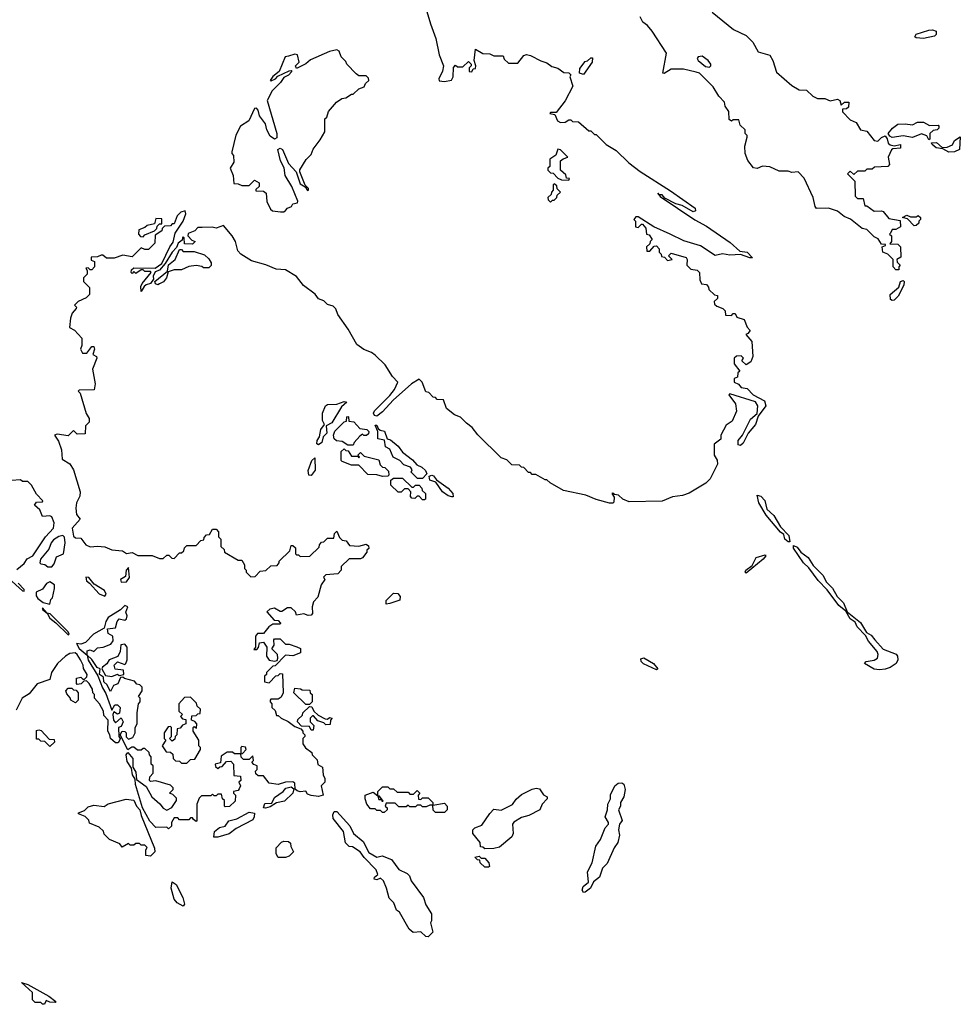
# Model space of a CAD drawing. Extents: x 2029826 to 2248070, y 228728 to 402406.
# Tile 26 of 256: x 2049400 to 2054547, y 297080 to 302468. Entities that reach past the tile are written whole.
import ezdxf

# ---------------------------------------------------------------- set-up
doc = ezdxf.new("R2010")
doc.units = 0

msp = doc.modelspace()

# ---------------------------------------------------------------- linework, layer by layer
at = {"layer": '0CON10XD'}
for points in [[(2051627.5, 302512.5), (2051648, 302445), (2051677.1, 302365), (2051695.9, 302275.9), (2051718.8, 302215), (2051713.3, 302186.7), (2051694, 302145), (2051695, 302134.2), (2051725, 302130.4), (2051762.5, 302137.5), (2051771.2, 302155), (2051773, 302207), (2051785, 302220), (2051795, 302210), (2051825, 302210), (2051855, 302240), (2051870, 302225), (2051870, 302215), (2051860, 302205), (2051860, 302185), (2051875, 302183.3), (2051881.7, 302198.3), (2051895, 302200), (2051896.7, 302215), (2051886.7, 302245), (2051895, 302307.5), (2051935, 302282.5), (2051971.7, 302281.7), (2051995, 302270), (2052045, 302270), (2052051.7, 302251.7), (2052075, 302230), (2052125, 302230), (2052158.1, 302271.9), (2052173.3, 302276.7), (2052195, 302272.5), (2052252.1, 302242.1), (2052285, 302232.5), (2052311.4, 302211.4), (2052345, 302203.3), (2052378.3, 302178.3), (2052405, 302176.7), (2052416.4, 302166.4), (2052410, 302155), (2052426.2, 302105), (2052385.7, 302024.3), (2052335, 301960), (2052305, 301960), (2052300, 301955), (2052328.3, 301948.3), (2052342.5, 301915), (2052360, 301905), (2052385, 301907.5), (2052405, 301920), (2052415, 301920), (2052425, 301910), (2052458.3, 301908.3), (2052515, 301860), (2052525, 301860), (2052545, 301840), (2052555, 301840), (2052610, 301785), (2052663, 301753), (2052733.3, 301685), (2052795, 301636.7), (2052962.1, 301532.1), (2053096.5, 301436.5), (2053097.5, 301422.5), (2053085, 301416.2), (2053025, 301451.2), (2052990.5, 301460.5), (2052930.7, 301490.7), (2052915, 301510), (2052900, 301510), (2052891.7, 301518.3), (2052905, 301500), (2053095, 301373.5), (2053158.8, 301338.8), (2053288.1, 301248.1), (2053340.8, 301200.8), (2053380.8, 301195), (2053410, 301165), (2053395, 301164.2), (2053345, 301182.5), (2053285, 301180), (2053245, 301186.2), (2053205, 301176.7), (2053125, 301230), (2053035, 301257.5), (2052960, 301295), (2052870, 301335), (2052785, 301390), (2052771.7, 301388.3), (2052760, 301375), (2052770, 301365), (2052770, 301335), (2052785, 301330), (2052801.7, 301348.3), (2052808.3, 301348.3), (2052827, 301327), (2052830, 301295), (2052845, 301290), (2052860, 301265), (2052850, 301255), (2052848.3, 301241.7), (2052830, 301225), (2052831.7, 301201.7), (2052848.3, 301201.7), (2052871.7, 301228.3), (2052885, 301230), (2052900, 301215), (2052900, 301195), (2052910, 301185), (2052911.7, 301171.7), (2052928.3, 301168.3), (2052945, 301150), (2052970, 301155), (2052950, 301175), (2052965, 301190), (2053046.4, 301166.4), (2053052.5, 301155), (2053050, 301125), (2053073, 301103), (2053107, 301097), (2053120, 301085), (2053122.5, 301045), (2053131.7, 301021.7), (2053158.3, 301018.3), (2053170, 301005), (2053171.7, 300991.7), (2053201.7, 300961.7), (2053218.3, 300958.3), (2053218.3, 300941.7), (2053200, 300925), (2053201.7, 300911.7), (2053215, 300900), (2053248.3, 300888.3), (2053260, 300875), (2053261.7, 300851.7), (2053295, 300850), (2053305, 300860), (2053315, 300860), (2053325, 300840), (2053365, 300827.5), (2053380, 300785), (2053397, 300767), (2053385, 300750), (2053372.5, 300745), (2053407, 300707), (2053412.5, 300625), (2053400, 300595), (2053375, 300580), (2053351.7, 300601.7), (2053360, 300615), (2053348.3, 300628.3), (2053323, 300627), (2053310, 300615), (2053310, 300585), (2053340, 300545), (2053330, 300535), (2053328.3, 300511.7), (2053310, 300505), (2053310, 300485), (2053333.3, 300473.3), (2053347.5, 300455), (2053380.7, 300450.7), (2053413.3, 300415), (2053475, 300382.1), (2053482.8, 300355), (2053441.7, 300298.3), (2053426.6, 300253.4), (2053386.9, 300205), (2053358.7, 300151.3), (2053345, 300138.8), (2053331.2, 300141.2), (2053331.4, 300165), (2053355.6, 300194.4), (2053398.9, 300281.1), (2053436.2, 300313.8), (2053439.6, 300355), (2053426.6, 300376.6), (2053285, 300420), (2053280, 300415), (2053317.5, 300365), (2053322.5, 300325), (2053299.3, 300270.7), (2053265, 300250), (2053237.5, 300195), (2053237.5, 300172.5), (2053200, 300145), (2053200, 300085), (2053217, 300057), (2053217.5, 300035), (2053177.5, 299955), (2053155, 299932.5), (2053063.6, 299876.4), (2053026.1, 299863.9), (2052973, 299857), (2052915, 299832.5), (2052735, 299830), (2052700, 299845), (2052677, 299867), (2052655, 299870), (2052645, 299877.5), (2052640, 299875), (2052652.5, 299855), (2052651.7, 299828.3), (2052645, 299822.5), (2052627, 299823), (2052555, 299842.5), (2052497, 299867), (2052375, 299892.5), (2052303, 299933), (2052285, 299950), (2052275, 299950), (2052225, 299980), (2052205, 299980), (2052195, 299990), (2052185, 299990), (2052158.3, 300018.3), (2052145, 300020), (2052135, 300030), (2052093, 300033), (2052065, 300060), (2052035, 300070), (2051907, 300197), (2051876.4, 300236.4), (2051845, 300260), (2051812.5, 300292.5), (2051780, 300305), (2051735, 300340), (2051718.3, 300388.3), (2051685, 300390), (2051675, 300400), (2051661.7, 300401.7), (2051638.3, 300428.3), (2051621.7, 300431.7), (2051602.5, 300485), (2051585, 300500), (2051543.3, 300475), (2051443.8, 300386.2), (2051385, 300322.9), (2051355, 300298.8), (2051341.2, 300301.2), (2051336, 300315), (2051341.9, 300328.1), (2051425, 300412), (2051451.2, 300445), (2051470, 300485), (2051440, 300515), (2051399.3, 300579.3), (2051345, 300632.5), (2051325, 300647.5), (2051283, 300663), (2051245, 300690), (2051197.5, 300775), (2051140, 300855), (2051130, 300885), (2051115, 300900), (2051085, 300910), (2051065, 300930), (2051035, 300940), (2051016.4, 300966.4), (2050953.6, 301013.6), (2050915, 301062.5), (2050855, 301100), (2050803, 301103), (2050747, 301127), (2050668.3, 301148.3), (2050610, 301185), (2050593, 301203), (2050580, 301255), (2050562.5, 301285), (2050515, 301342.5), (2050475, 301327.5), (2050453, 301333), (2050398.3, 301331.7)], [(2053188.6, 302508.6), (2053305.8, 302415), (2053375, 302381.4), (2053411.4, 302345), (2053441.2, 302291.2), (2053505, 302273.3), (2053521.2, 302245), (2053541.7, 302181.7), (2053625, 302107.5), (2053665, 302083.8), (2053705, 302082.5), (2053739.5, 302049.5), (2053765, 302036.2), (2053805, 302036.2), (2053835, 302023.8), (2053875, 302033.3), (2053887.5, 302025), (2053895, 302000), (2053913, 302017), (2053936.2, 302016.2), (2053935, 301990), (2053925, 301980), (2053901.7, 301978.3), (2053903, 301963), (2053945, 301920), (2053977.5, 301905), (2054000, 301865), (2054035, 301857.5), (2054076.1, 301806.1), (2054095, 301803.8), (2054115, 301823.3), (2054135, 301832.5), (2054146.7, 301816.7), (2054151.7, 301791.7), (2054163, 301783), (2054185, 301777.5), (2054220, 301785), (2054220, 301765), (2054178.3, 301761.7), (2054170, 301755), (2054152.5, 301715), (2054160, 301675), (2054150, 301665), (2054078.3, 301661.7), (2054065, 301650), (2054035, 301650), (2054025, 301640), (2053985, 301640), (2053965, 301620), (2053945, 301640), (2053930, 301625), (2053970, 301585), (2053971.7, 301501.7), (2053985, 301490), (2054015, 301490), (2054025, 301450), (2054035, 301450), (2054075, 301420), (2054115, 301422.5), (2054125, 301417.5), (2054155, 301380), (2054218.3, 301368.3), (2054220, 301335), (2054195, 301320), (2054175, 301320), (2054165, 301300), (2054160, 301295), (2054170, 301285), (2054170, 301255), (2054161.7, 301241.7), (2054205, 301240), (2054220, 301225), (2054221.7, 301168.3), (2054200, 301155), (2054201.7, 301141.7), (2054217.5, 301125), (2054210, 301115), (2054210, 301100), (2054195, 301100), (2054180, 301115), (2054180, 301155), (2054150, 301185), (2054122.5, 301195), (2054120, 301225), (2054138.3, 301231.7), (2054138.3, 301238.3), (2054115, 301240), (2054098.3, 301268.3), (2054075, 301280), (2054035, 301320), (2054010, 301325), (2053946.1, 301376.1), (2053911.7, 301391.7), (2053875, 301420), (2053825, 301437.5), (2053760, 301435), (2053752.5, 301445), (2053742.5, 301495), (2053691.7, 301601.7), (2053660, 301635), (2053625, 301632.5), (2053605, 301640), (2053555, 301640), (2053505, 301662.5), (2053465, 301666.7), (2053435, 301653.3), (2053415, 301657.5), (2053385, 301697.5), (2053370, 301735), (2053367.5, 301775), (2053380, 301825), (2053380, 301835), (2053370, 301845), (2053370, 301865), (2053341.7, 301891.7), (2053335, 301920), (2053305, 301920), (2053295, 301912.5), (2053281.7, 301921.7), (2053280, 301965), (2053260, 301995), (2053257, 302017), (2053225, 302050), (2053195, 302100), (2053120, 302175), (2053101.7, 302181.7), (2053033, 302197), (2052965, 302197.5), (2052926.7, 302173.3), (2052920, 302175), (2052939.2, 302285), (2052860, 302405), (2052835, 302436.7), (2052810, 302455), (2052795, 302483.3)], [(2054345, 302364.2), (2054305, 302368.8), (2054298.8, 302375), (2054305, 302388), (2054375, 302411.1), (2054395, 302413.1), (2054414, 302405), (2054415, 302387.5), (2054405, 302378), (2054345, 302364.2)], [(2050845, 301416.2), (2050855, 301423.8), (2050865, 301436.7), (2050887.5, 301445), (2050895, 301460), (2050920, 301465), (2050922.5, 301475), (2050888.6, 301555), (2050853.1, 301615), (2050847.8, 301657.8), (2050826.9, 301695), (2050813.2, 301756.8), (2050825, 301765.5), (2050838, 301758), (2050871.1, 301681.1), (2050912, 301635), (2050935, 301570), (2050962.5, 301552.5), (2050975, 301532.5), (2050980, 301535), (2050980, 301545), (2050962.5, 301562.5), (2050955, 301580), (2050932.5, 301635), (2050933, 301647), (2050967, 301703), (2050995, 301730), (2051005, 301760), (2051045, 301810), (2051070, 301855), (2051070, 301925), (2051080, 301935), (2051090, 301965), (2051133.6, 302016.4), (2051163, 302037), (2051185, 302040), (2051215, 302060), (2051225, 302060), (2051255, 302090), (2051285, 302100), (2051291.7, 302118.3), (2051310, 302135), (2051308.3, 302148.3), (2051295, 302160), (2051255, 302160), (2051241.7, 302171.7), (2051190, 302225), (2051185, 302240), (2051160, 302265), (2051147.5, 302295), (2051135, 302302.5), (2051095, 302293.8), (2050991.2, 302248.8), (2050965, 302226.7), (2050915, 302200), (2050910, 302215), (2050930, 302235), (2050920, 302275), (2050905, 302280), (2050871.7, 302268.3), (2050852.5, 302265), (2050820, 302185), (2050785, 302157.5), (2050770, 302135), (2050776.7, 302133.3), (2050800, 302145), (2050811.7, 302158.3), (2050875, 302187.5), (2050885, 302190), (2050890, 302185), (2050870, 302165), (2050845, 302152.5), (2050826.4, 302123.6), (2050780.7, 302079.3), (2050754.2, 302025.8), (2050806.8, 301845), (2050807.9, 301822.1), (2050795, 301813.5), (2050770.9, 301830.9), (2050751.5, 301865), (2050745, 301898.6), (2050712, 301942), (2050705, 301972.5), (2050695, 301983.3), (2050685, 301982.5), (2050653.3, 301915), (2050607.5, 301885), (2050583, 301837), (2050560, 301745), (2050560, 301735), (2050570, 301725), (2050571.7, 301688.3), (2050552.5, 301655), (2050567.5, 301615), (2050571.7, 301571.7), (2050595, 301570), (2050615, 301560), (2050655, 301560), (2050685, 301590), (2050710, 301575), (2050710, 301555), (2050691.7, 301538.3), (2050691.7, 301531.7), (2050735, 301530), (2050748.3, 301518.3), (2050753, 301473), (2050771.7, 301431.7), (2050782.5, 301422.5), (2050826.4, 301416.4), (2050845, 301416.2)], [(2053175, 302207.5), (2053182.5, 302215), (2053181.2, 302225), (2053166.7, 302245), (2053135, 302268.8), (2053113.3, 302265), (2053107.5, 302255), (2053112.5, 302245), (2053152.5, 302212.5), (2053175, 302207.5)], [(2052485, 302167.5), (2052463.3, 302175), (2052465, 302200), (2052495, 302240), (2052507, 302243), (2052525, 302260), (2052535, 302260), (2052532.5, 302235), (2052485, 302167.5)], [(2054375, 301810), (2054363, 301833), (2054335, 301843.3), (2054285, 301822.5), (2054235, 301833.3), (2054175, 301823.3), (2054160.7, 301830.7), (2054152.5, 301845), (2054176.7, 301875), (2054205, 301896.2), (2054245, 301898.8), (2054285, 301892.5), (2054313.6, 301906.4), (2054345, 301907.5), (2054378.3, 301888.3), (2054425, 301890), (2054430, 301885), (2054430, 301875), (2054420, 301865), (2054398.3, 301861.7), (2054380, 301845), (2054380, 301815), (2054375, 301810)], [(2054485, 301742.5), (2054451.7, 301761.7), (2054415, 301766.7), (2054393.3, 301785), (2054390, 301795), (2054415.9, 301795.9), (2054448.3, 301768.3), (2054475, 301771.2), (2054505, 301783.3), (2054515, 301807.5), (2054547, 301827), (2054541.7, 301758.3), (2054515, 301744.2), (2054485, 301742.5)], [(2052405, 301590), (2052408.3, 301598.3), (2052391.7, 301601.7), (2052388.3, 301618.3), (2052360, 301645), (2052360, 301695), (2052373, 301707), (2052400, 301715), (2052360, 301755), (2052345, 301760), (2052333, 301727), (2052300, 301705), (2052300, 301665), (2052290, 301655), (2052290, 301645), (2052305, 301630), (2052318.3, 301628.3), (2052345, 301600), (2052365, 301592.5), (2052405, 301590)], [(2052305, 301470), (2052315, 301480), (2052325, 301480), (2052340, 301495), (2052341.7, 301508.3), (2052360, 301525), (2052341.7, 301541.7), (2052338.3, 301558.3), (2052325, 301570), (2052320, 301565), (2052320, 301535), (2052310, 301525), (2052308.3, 301511.7), (2052290, 301495), (2052291.7, 301481.7), (2052305, 301470)], [(2050398.3, 301331.7), (2050375, 301330), (2050358.3, 301311.7), (2050321.7, 301298.3), (2050320, 301285), (2050341.7, 301261.7), (2050360, 301255), (2050345, 301240), (2050301.7, 301241.7), (2050300, 301275), (2050295, 301280), (2050290, 301275), (2050288.3, 301261.7), (2050267.5, 301245), (2050258.3, 301221.7), (2050234, 301196), (2050196.4, 301133.6), (2050165, 301097.5), (2050141.7, 301088.3), (2050130, 301065), (2050131.7, 301048.3), (2050116.4, 301023.6), (2050092.5, 301017.5), (2050081.7, 301008.3), (2050065, 300980), (2050062.5, 301007.5), (2050070, 301025), (2050120, 301085), (2050115, 301090), (2050085, 301090), (2050075, 301100), (2050065, 301100), (2050035, 301080), (2050025, 301090), (2050015, 301080), (2050010, 301085), (2050011.7, 301098.3), (2050025, 301110), (2050141.7, 301108.3), (2050177, 301133), (2050221.2, 301225), (2050240, 301250), (2050250.5, 301299.5), (2050294, 301365), (2050308.8, 301405), (2050305, 301422.5), (2050282.5, 301415), (2050262.5, 301395), (2050245, 301350), (2050235, 301350), (2050225, 301340), (2050191.7, 301338.3), (2050180, 301325), (2050178.3, 301311.7), (2050141.7, 301288.3), (2050140, 301245), (2050105, 301210), (2050085, 301210), (2050065, 301220), (2050015, 301170), (2049965, 301180), (2049916.4, 301163.6), (2049875, 301162.5), (2049855, 301180), (2049845, 301180), (2049825, 301170), (2049791.7, 301168.3), (2049791.7, 301151.7), (2049810, 301145), (2049810, 301115), (2049795, 301100), (2049785, 301100), (2049775, 301110), (2049761.7, 301108.3), (2049770, 301095), (2049770, 301075), (2049750, 301055), (2049750, 301035), (2049781.7, 301001.7), (2049782.5, 300965), (2049763.6, 300946.4), (2049720, 300925), (2049700, 300905), (2049710, 300895), (2049708.3, 300888.3), (2049687.5, 300862.5), (2049677.5, 300835), (2049673, 300783), (2049699.3, 300769.3), (2049740, 300725), (2049740, 300685), (2049732.5, 300665), (2049743.6, 300643.6), (2049767, 300643), (2049795, 300680), (2049805, 300680), (2049810, 300665), (2049800, 300635), (2049820, 300625), (2049822.5, 300615), (2049797.5, 300555), (2049812.5, 300475), (2049808.3, 300441.7), (2049725, 300440), (2049720, 300435), (2049730, 300425), (2049763, 300313), (2049780, 300285), (2049780, 300265), (2049760, 300245), (2049758.3, 300201.7), (2049715, 300200), (2049695, 300220), (2049665, 300190), (2049605, 300200), (2049590, 300195), (2049611.7, 300161.7), (2049628, 300115), (2049633, 300063), (2049675, 300036.7), (2049693.8, 300005), (2049730, 299885), (2049729.3, 299860.7), (2049711.2, 299825), (2049707.5, 299795), (2049710.8, 299760.8), (2049730, 299735), (2049687.5, 299685), (2049695, 299642.5), (2049705, 299633.3), (2049735, 299630), (2049762.5, 299595), (2049785, 299583.3), (2049825, 299587.5), (2049865, 299582.5), (2049905, 299566.7), (2049961.7, 299561.7), (2049985, 299547.5), (2050015, 299552.5), (2050046.4, 299536.4), (2050125, 299536.7), (2050165, 299520), (2050185, 299520), (2050205, 299537.5), (2050217, 299537), (2050231.7, 299521.7), (2050245, 299520), (2050275, 299550), (2050285, 299550), (2050298.3, 299561.7), (2050301.7, 299578.3), (2050315, 299590), (2050365, 299590), (2050391.7, 299618.3), (2050408.3, 299621.7), (2050410, 299635), (2050421.7, 299648.3), (2050438.3, 299651.7), (2050455, 299680), (2050475, 299680), (2050487.5, 299665), (2050488.3, 299638.3), (2050500, 299625), (2050500, 299585), (2050518.3, 299568.3), (2050520, 299555), (2050595, 299510), (2050615, 299510), (2050630, 299485), (2050630, 299465), (2050640, 299455), (2050640, 299445), (2050665, 299420), (2050688.3, 299421.7), (2050715, 299450), (2050747, 299453), (2050775, 299480), (2050808.3, 299481.7), (2050820, 299495), (2050820, 299505), (2050878.3, 299561.7), (2050885, 299590), (2050895, 299590), (2050908.3, 299578.3), (2050910, 299545), (2050915, 299540), (2050925, 299540), (2050935, 299530), (2050988.3, 299531.7), (2051038.3, 299581.7), (2051040, 299595), (2051051.7, 299608.3), (2051065, 299610), (2051085, 299630), (2051118.3, 299631.7), (2051123, 299657), (2051135, 299670), (2051150, 299635), (2051165, 299620), (2051186.4, 299616.4), (2051205, 299590), (2051255, 299587.5), (2051295, 299597.5), (2051308.3, 299588.3), (2051310, 299575), (2051300, 299565), (2051300, 299555), (2051275, 299522.5), (2051265, 299517.5), (2051203, 299517), (2051160, 299475), (2051160, 299455), (2051140, 299435), (2051075, 299430), (2051061.7, 299418.3), (2051070, 299405), (2051050, 299375), (2051031.7, 299308.3), (2051008.3, 299281.7), (2051000, 299255), (2051001.7, 299218.3), (2050995, 299210), (2050978.3, 299208.3), (2050955, 299217.5), (2050915, 299210), (2050908.3, 299228.3), (2050885, 299250), (2050865, 299250), (2050835, 299230), (2050825, 299230), (2050795, 299247.5), (2050768.3, 299241.7), (2050751.7, 299228.3), (2050791.7, 299181.7), (2050815, 299180), (2050827.5, 299165), (2050825, 299160), (2050785, 299160), (2050763.6, 299146.4), (2050735, 299110), (2050701.7, 299108.3), (2050690, 299095), (2050690, 299035), (2050681.7, 299021.7), (2050698.3, 299021.7), (2050707, 299033), (2050711.7, 299058.3), (2050735, 299062.5), (2050752.5, 299035), (2050750, 298985), (2050765, 298962.5), (2050795, 298957.5), (2050808.3, 298961.7), (2050812.5, 298975), (2050810, 298995), (2050780, 299025), (2050792.5, 299045), (2050790, 299075), (2050795, 299080), (2050825, 299080), (2050855, 299050), (2050875, 299050), (2050917, 299037), (2050936.7, 299026.7), (2050936.4, 299003.6), (2050895, 298987.5), (2050855, 298990), (2050798.3, 298931.7), (2050785, 298930), (2050750, 298895), (2050750, 298885), (2050740, 298875), (2050740, 298845), (2050765, 298840), (2050801.7, 298878.3), (2050815, 298880), (2050825, 298890), (2050838.3, 298888.3), (2050842.5, 298785), (2050830, 298760), (2050815, 298750), (2050775, 298750), (2050770, 298745), (2050770, 298735), (2050780, 298725), (2050780, 298705), (2050798.3, 298688.3), (2050805, 298660), (2050815, 298660), (2050830, 298645), (2050868.3, 298628.3), (2050905, 298600), (2050938.3, 298588.3), (2050950, 298575), (2050950, 298565), (2050960, 298555), (2050960, 298545), (2050950, 298535), (2050950, 298505), (2050963.6, 298483.6), (2050998.3, 298458.3), (2051000, 298445), (2051028.3, 298418.3), (2051031.7, 298391.7), (2051057, 298377), (2051060, 298335), (2051070, 298315), (2051070, 298295), (2051050, 298275), (2051060, 298225), (2051035, 298217.5), (2050995, 298222.5), (2050975, 298230), (2050966.4, 298246.4), (2050935, 298243.3), (2050918.3, 298248.3), (2050907, 298257), (2050905, 298290), (2050895, 298296.7), (2050853.6, 298296.4), (2050815, 298282.5), (2050765, 298290), (2050735, 298330), (2050705, 298330), (2050691.7, 298341.7), (2050690, 298355), (2050700, 298365), (2050700, 298385), (2050681.7, 298391.7), (2050670, 298405), (2050680, 298415), (2050675, 298440), (2050655, 298420), (2050625, 298420), (2050611.7, 298431.7), (2050610, 298450), (2050618.3, 298451.7), (2050640, 298475), (2050635, 298487.5), (2050615, 298490), (2050610, 298485), (2050610, 298450), (2050575, 298450), (2050565, 298460), (2050535, 298460), (2050501.7, 298438.3), (2050498.3, 298401.7), (2050470, 298395), (2050471.7, 298381.7), (2050485, 298370), (2050495, 298380), (2050508.3, 298381.7), (2050531.7, 298408.3), (2050555, 298410), (2050570, 298395), (2050571.7, 298331.7), (2050608.3, 298328.3), (2050610, 298305), (2050600, 298295), (2050607.5, 298275), (2050601.7, 298258.3), (2050595, 298250), (2050570, 298245), (2050570, 298235), (2050580, 298225), (2050578.3, 298191.7), (2050548.3, 298161.7), (2050525, 298160), (2050520, 298165), (2050520, 298195), (2050510, 298205), (2050505, 298230), (2050485, 298230), (2050475, 298220), (2050465, 298220), (2050455, 298230), (2050445, 298220), (2050395, 298220), (2050381.7, 298208.3), (2050370, 298175), (2050370, 298085), (2050365, 298080), (2050351.7, 298091.7), (2050345, 298100), (2050335, 298100), (2050325, 298090), (2050275, 298090), (2050265, 298100), (2050245, 298100), (2050230, 298075), (2050230, 298055), (2050215, 298040), (2050205, 298050), (2050145, 298047.5), (2050111.7, 298081.7), (2050072.5, 298155), (2050033.6, 298283.6), (2050031.7, 298311.7), (2050017.5, 298335), (2050011.7, 298371.7), (2049988.3, 298408.3), (2049982.5, 298445), (2049991.7, 298458.3), (2050020, 298425), (2050018.3, 298378.3), (2050035, 298350), (2050040, 298310), (2050091.7, 298271.7), (2050123.3, 298215), (2050167.7, 298177.7), (2050185, 298152.5), (2050205, 298142.5), (2050233, 298157), (2050257.5, 298195), (2050257.5, 298207.5), (2050238.3, 298228.3), (2050220, 298235), (2050240, 298255), (2050240, 298265), (2050225, 298280), (2050145, 298302.5), (2050115, 298300), (2050110, 298305), (2050112.5, 298325), (2050130, 298345), (2050130, 298385), (2050120, 298395), (2050120, 298435), (2050110, 298445), (2050108.3, 298458.3), (2050085, 298480), (2050075, 298480), (2050065, 298470), (2050045, 298470), (2050025, 298487.5), (2050013, 298487), (2049991.7, 298471.7), (2049950, 298555), (2049960, 298575), (2049975, 298572.5), (2049982.5, 298565), (2049983.3, 298543.3), (2049995, 298530), (2050019.3, 298540.7), (2050032.5, 298565), (2050032.5, 298595), (2050042.5, 298615), (2050042.5, 298675), (2050050, 298725), (2050060, 298735), (2050060, 298755), (2050050, 298765), (2050070, 298795), (2050070, 298815), (2050058.3, 298828.3), (2050041.7, 298831.7), (2050028.3, 298848.3), (2049973, 298863), (2049965, 298870), (2049952.5, 298867.5), (2049936.4, 298833.6), (2049912.5, 298825), (2049897.5, 298792.5), (2049883.3, 298815)], [(2050075, 301280), (2050085, 301290), (2050138.3, 301311.7), (2050150, 301325), (2050151.7, 301338.3), (2050165, 301350), (2050178.3, 301351.7), (2050178.3, 301378.3), (2050145, 301380), (2050138.3, 301351.7), (2050098.3, 301341.7), (2050085, 301330), (2050051.7, 301318.3), (2050050, 301295), (2050061.7, 301281.7), (2050075, 301280)], [(2054295, 301340), (2054258.3, 301378.3), (2054230, 301385), (2054255, 301397.5), (2054275, 301390), (2054305, 301390), (2054317, 301397), (2054330, 301385), (2054330, 301375), (2054320, 301365), (2054320, 301355), (2054305, 301342.5), (2054295, 301340)], [(2050155, 301017.5), (2050143.3, 301023.3), (2050140, 301035), (2050208.3, 301091.7), (2050213.6, 301126.4), (2050250, 301155), (2050275, 301210), (2050285, 301210), (2050295, 301200), (2050355, 301200), (2050411.7, 301181.7), (2050435, 301160), (2050447, 301137), (2050447, 301123), (2050435, 301110), (2050405, 301110), (2050397, 301117), (2050365, 301122.5), (2050325, 301117.5), (2050285, 301100), (2050245, 301100), (2050211.7, 301088.3), (2050202.5, 301055), (2050186.4, 301033.6), (2050165, 301022.5), (2050155, 301017.5)], [(2054175, 300931.2), (2054165, 300937.5), (2054163.3, 300965), (2054210, 301005), (2054220, 301035), (2054235, 301040), (2054240, 301035), (2054237.5, 301015), (2054206.7, 300955), (2054185, 300933.3), (2054175, 300931.2)], [(2051035, 300141.2), (2051026.7, 300146.7), (2051028, 300165), (2051041.2, 300185), (2051048, 300225), (2051067.5, 300252.5), (2051056.7, 300275), (2051057.5, 300315), (2051072.5, 300355), (2051085, 300362.5), (2051135, 300363.8), (2051175, 300378.8), (2051190, 300375), (2051160.9, 300349.1), (2051107.3, 300262.7), (2051077.5, 300245), (2051081.4, 300205), (2051060, 300185), (2051054, 300155), (2051035, 300141.2)], [(2051225, 300140), (2051195, 300140), (2051165, 300160), (2051133.6, 300163.6), (2051120, 300175), (2051118, 300195), (2051125, 300216.7), (2051175, 300267.5), (2051188.3, 300271.7), (2051190, 300295), (2051195, 300297.5), (2051200, 300295), (2051201.7, 300271.7), (2051228.3, 300268.3), (2051261.7, 300231.7), (2051300, 300225), (2051310, 300215), (2051308.3, 300201.7), (2051297, 300193), (2051283, 300193), (2051275, 300200), (2051260.7, 300189.3), (2051230, 300155), (2051225, 300140)], [(2051577.5, 299957.5), (2051541.7, 299991.7), (2051546.7, 300005), (2051539.3, 300019.3), (2051502.5, 300032.5), (2051480, 300055), (2051443.6, 300073.6), (2051425, 300117.5), (2051401.2, 300131.2), (2051397, 300167), (2051360, 300175), (2051360, 300215), (2051345, 300250), (2051355, 300250), (2051361.7, 300231.7), (2051372.5, 300222.5), (2051396.4, 300216.4), (2051410, 300175), (2051428.8, 300168.8), (2051471.2, 300135), (2051495, 300101.2), (2051549.1, 300059.1), (2051572.7, 300032.7), (2051600, 300020), (2051620.9, 300000.9), (2051627.7, 299982.3), (2051605, 299958), (2051577.5, 299957.5)], [(2051385, 299967.5), (2051355, 299977.5), (2051305, 299980), (2051255, 300030), (2051215, 300030), (2051165, 300050), (2051160, 300055), (2051160, 300105), (2051175, 300120), (2051185, 300110), (2051198.3, 300108.3), (2051215, 300080), (2051250, 300080), (2051255, 300070), (2051260, 300075), (2051250, 300085), (2051265, 300100), (2051285, 300080), (2051365, 300060), (2051371.7, 300031.7), (2051385, 300020), (2051398.3, 300018.3), (2051418.3, 299998.3), (2051420, 299975), (2051415, 299970), (2051385, 299967.5)], [(2050995, 299974.2), (2050982.5, 299975), (2050979.1, 300000.9), (2050998.8, 300055), (2051015, 300070), (2051016.9, 300003.1), (2050995, 299974.2)], [(2049385, 299460), (2049425, 299492), (2049441.7, 299518.3), (2049472.5, 299535), (2049541.4, 299638.6), (2049585.7, 299685), (2049588.8, 299715), (2049575, 299747.5), (2049565, 299752.5), (2049525, 299750), (2049510, 299785), (2049481.7, 299811.7), (2049491.7, 299828.3), (2049525, 299830), (2049527.5, 299835), (2049491.7, 299871.7), (2049465, 299920), (2049445, 299940), (2049415, 299940), (2049405, 299950), (2049355, 299946.7)], [(2051615, 299840), (2051605, 299840), (2051585, 299860), (2051575, 299860), (2051561.7, 299848.3), (2051545, 299850), (2051538.3, 299858.3), (2051540, 299885), (2051525, 299900), (2051505, 299900), (2051488.3, 299881.7), (2051471.7, 299881.7), (2051431.7, 299921.7), (2051431.7, 299948.3), (2051445, 299960), (2051495, 299960), (2051545, 299910), (2051555, 299910), (2051565, 299920), (2051585, 299920), (2051600, 299905), (2051601.7, 299891.7), (2051620, 299875), (2051620, 299845), (2051615, 299840)], [(2051765, 299856.2), (2051745, 299861.9), (2051714, 299884), (2051677, 299937), (2051645, 299948.8), (2051640.8, 299969.2), (2051655, 299976.2), (2051665, 299971.2), (2051680.7, 299950.7), (2051744.4, 299904.4), (2051770, 299875), (2051772.5, 299857.5), (2051765, 299856.2)], [(2053615, 299610), (2053605, 299610), (2053586, 299625), (2053580.8, 299650.8), (2053563.8, 299663.8), (2053485, 299757.5), (2053444.7, 299825), (2053435, 299866.7), (2053455, 299860.6), (2053476.6, 299836.6), (2053489.1, 299789.1), (2053527.1, 299755), (2053562.7, 299692.7), (2053608.6, 299645), (2053615, 299610)], [(2049553.6, 299473.6), (2049575, 299473.8), (2049589.5, 299490.5), (2049600.7, 299529.3), (2049640, 299545), (2049649.5, 299605), (2049645.4, 299635.4), (2049635.4, 299645.4), (2049615, 299640.5), (2049585, 299622.2), (2049571.5, 299605), (2049559.8, 299570.2), (2049513.3, 299515), (2049510, 299495), (2049515, 299490), (2049537, 299487), (2049553.6, 299473.6)], [(2054105, 298910), (2054075, 298914.4), (2054023.3, 298945), (2054031.2, 298955), (2054075, 298962.8), (2054093.5, 298975), (2054098.2, 298995), (2054091.5, 299011.5), (2054045, 299066.9), (2054028.5, 299098.5), (2053982.5, 299145), (2053971.7, 299171.7), (2053945, 299189.2), (2053920.7, 299230.7), (2053881.7, 299261.7), (2053817.8, 299347.8), (2053769.5, 299399.5), (2053717.8, 299467.8), (2053688.2, 299495), (2053634, 299576), (2053635, 299590), (2053655, 299582.2), (2053674.3, 299554.3), (2053715.4, 299525.4), (2053742, 299482), (2053796.6, 299426.6), (2053812.2, 299392.2), (2053846.8, 299356.8), (2053872.5, 299312.5), (2053907.7, 299277.7), (2053928.3, 299228.3), (2054000, 299170), (2054034, 299114), (2054059.6, 299099.6), (2054080, 299075), (2054124.1, 299024.1), (2054195.6, 298995.6), (2054204, 298985), (2054206, 298965), (2054196.2, 298945), (2054163.3, 298923.3), (2054135, 298914.3), (2054105, 298910)], [(2053375, 299440), (2053370, 299445), (2053372.5, 299455), (2053408.3, 299481.7), (2053430, 299525), (2053480, 299540), (2053482.5, 299535), (2053467.5, 299515), (2053375, 299440)], [(2049955, 299390), (2049985, 299392.5), (2050000, 299415), (2049995, 299470), (2049982.5, 299455), (2049978.3, 299421.7), (2049952.5, 299405), (2049955, 299390)], [(2049865, 299313.3), (2049873.3, 299325), (2049863.8, 299345), (2049808.3, 299378.3), (2049778.8, 299415), (2049762.3, 299417.7), (2049765, 299396.7), (2049782.5, 299385), (2049835, 299326.7), (2049865, 299313.3)], [(2049340, 299410), (2049415, 299342.5), (2049425, 299340), (2049425, 299350), (2049392.5, 299385)], [(2049565, 299270), (2049570, 299295), (2049580, 299305), (2049590, 299355), (2049590, 299375), (2049565, 299392.5), (2049547, 299383), (2049525, 299352.5), (2049490, 299335), (2049490, 299315), (2049500, 299300), (2049528.3, 299278.3), (2049565, 299270)], [(2051405, 299270), (2051405, 299290), (2051445, 299330), (2051468.3, 299328.3), (2051481.7, 299311.7), (2051479.3, 299290.7), (2051425, 299272.5), (2051405, 299270)], [(2049883.3, 298815), (2049878.3, 298828.3), (2049860, 298845), (2049859.3, 298869.3), (2049837.5, 298885), (2049840, 298915), (2049823.8, 298923.8), (2049795, 298967.5), (2049770, 298990), (2049770, 299015), (2049785, 299020), (2049805, 299010), (2049825, 299030), (2049856.4, 299033.6), (2049899.3, 299050.7), (2049911.7, 299068.3), (2049910, 299095), (2049885, 299110), (2049880, 299135), (2049925, 299140), (2049932.5, 299175), (2049945, 299190), (2049975, 299182.5), (2049985, 299190), (2049987.5, 299205), (2049980, 299225), (2049992.5, 299255), (2049975, 299262.5), (2049950.7, 299239.3), (2049883.9, 299196.1), (2049870.8, 299175), (2049861.7, 299138.3), (2049803.3, 299105), (2049760, 299060), (2049735, 299051.2), (2049710, 299055), (2049725, 299027.5), (2049770, 298990), (2049774.1, 298964.1), (2049827, 298877), (2049852.3, 298812.3), (2049871.7, 298781.7), (2049905, 298690), (2049921.2, 298718.8), (2049935, 298718), (2049950, 298705), (2049946.2, 298673.8), (2049935, 298667.5), (2049915, 298680), (2049910, 298665), (2049913.3, 298635), (2049925, 298620), (2049955, 298647.5), (2049966.1, 298626.1), (2049955, 298600), (2049940, 298595), (2049943.3, 298545), (2049950, 298535), (2049947, 298523), (2049938.3, 298511.7), (2049925, 298510), (2049897.5, 298535), (2049892.5, 298555), (2049882.5, 298575), (2049883.3, 298635), (2049861.2, 298661.2), (2049858.8, 298685), (2049837.5, 298725), (2049810, 298755), (2049810, 298775), (2049800, 298785), (2049797.5, 298805), (2049780, 298835), (2049765, 298850), (2049751.7, 298848.3), (2049737, 298833), (2049715, 298830), (2049710, 298835), (2049710, 298865), (2049735, 298870), (2049745, 298860), (2049755, 298860), (2049768.3, 298871.7), (2049770, 298885), (2049748.3, 298918.3), (2049747.5, 298935), (2049733.3, 298965), (2049713.9, 298993.9), (2049703, 299003), (2049675, 298998.8), (2049650, 298985), (2049606.2, 298945), (2049574.1, 298895.9), (2049565, 298857.5), (2049495, 298833.8), (2049451.2, 298778.8), (2049414.4, 298755.6), (2049380.7, 298689.3)], [(2049665, 299102.5), (2049670, 299105), (2049665, 299117.5), (2049566.7, 299216.7), (2049550, 299220), (2049525, 299250), (2049525, 299240), (2049550, 299220), (2049565, 299192.5), (2049598.3, 299168.3), (2049665, 299102.5)], [(2049905, 298873.3), (2049935, 298887.5), (2049945, 298880), (2049970, 298885), (2049968.3, 298908.3), (2049923.3, 298913.3), (2049916.7, 298935), (2049935, 298953.3), (2049975, 298940), (2049980, 298945), (2049987.5, 298965), (2049987.5, 299035), (2049975, 299050), (2049953, 299047), (2049949.3, 299010.7), (2049936.4, 298983.6), (2049890, 298965), (2049876.4, 298943.6), (2049852.5, 298925), (2049850, 298915), (2049870, 298880), (2049905, 298873.3)], [(2052885, 298910), (2052813.1, 298943.1), (2052800, 298955), (2052799.2, 298970.8), (2052815, 298975.4), (2052868.8, 298945), (2052892.5, 298915), (2052885, 298910)], [(2049705, 298730), (2049680, 298745), (2049677, 298757), (2049658.3, 298778.3), (2049652.5, 298795), (2049665, 298810), (2049685, 298810), (2049695, 298800), (2049708.3, 298798.3), (2049720, 298785), (2049720, 298745), (2049705, 298730)], [(2050985, 298720), (2050965, 298720), (2050900, 298785), (2050905, 298810), (2050937, 298807), (2050945, 298800), (2050988.3, 298798.3), (2050990, 298785), (2051000, 298775), (2051000, 298735), (2050985, 298720)], [(2050315, 298400), (2050335, 298420), (2050358.3, 298421.7), (2050390, 298475), (2050390, 298485), (2050380, 298495), (2050380, 298525), (2050350, 298575), (2050350, 298595), (2050355, 298600), (2050368.3, 298591.7), (2050370, 298615), (2050358.3, 298628.3), (2050340, 298635), (2050341.7, 298658.3), (2050365, 298660), (2050375, 298670), (2050388.3, 298671.7), (2050390, 298695), (2050371.7, 298711.7), (2050368.3, 298728.3), (2050335, 298760), (2050301.7, 298758.3), (2050270, 298725), (2050270, 298685), (2050290, 298665), (2050280, 298655), (2050291.7, 298641.7), (2050308.3, 298638.3), (2050310, 298615), (2050291.7, 298608.3), (2050278.3, 298591.7), (2050261.7, 298588.3), (2050260, 298555), (2050250, 298545), (2050248.3, 298531.7), (2050235, 298520), (2050220, 298535), (2050230, 298545), (2050230, 298595), (2050225, 298600), (2050211.7, 298598.3), (2050190, 298565), (2050190, 298535), (2050200, 298525), (2050180, 298495), (2050201.7, 298461.7), (2050225, 298460), (2050238.3, 298448.3), (2050240, 298425), (2050251.7, 298411.7), (2050275, 298410), (2050285, 298400), (2050315, 298400)], [(2051005, 298580), (2050995, 298580), (2050985, 298600), (2050941.7, 298601.7), (2050920, 298625), (2050921.7, 298638.3), (2050948.3, 298661.7), (2050950, 298675), (2050985, 298710), (2050998.3, 298708.3), (2051010, 298685), (2051032.5, 298662.5), (2051071.7, 298641.7), (2051085, 298640), (2051095, 298650), (2051110, 298645), (2051100, 298635), (2051098.3, 298611.7), (2051075, 298610), (2051065, 298620), (2051031.7, 298631.7), (2051008.3, 298658.3), (2051001.7, 298658.3), (2050990, 298645), (2050990, 298625), (2051010, 298605), (2051005, 298580)], [(2049565, 298490), (2049538.3, 298518.3), (2049515, 298520), (2049505, 298530), (2049491.7, 298531.7), (2049491.7, 298578.3), (2049505, 298582.5), (2049518.3, 298578.3), (2049561.7, 298531.7), (2049588.3, 298528.3), (2049590, 298515), (2049565, 298490)], [(2052485, 297692.5), (2052477.5, 297705), (2052483.3, 297725), (2052511.7, 297748.3), (2052506.7, 297805), (2052532.5, 297855), (2052553.3, 297945), (2052577.7, 297982.3), (2052603.3, 298045), (2052622.5, 298065), (2052622.5, 298075), (2052603.3, 298105), (2052616.4, 298143.6), (2052617.5, 298175), (2052632.5, 298205), (2052633.6, 298226.4), (2052656.7, 298275), (2052675, 298290), (2052695, 298292.5), (2052706.7, 298285), (2052712.5, 298255), (2052706.7, 298215), (2052687.5, 298185), (2052687.5, 298165), (2052677.5, 298145), (2052697.5, 298085), (2052682.5, 298065), (2052677.5, 298035), (2052682.5, 298005), (2052672.5, 297965), (2052653.3, 297936.7), (2052615, 297850), (2052590, 297825), (2052572.5, 297775), (2052540.7, 297749.3), (2052523.3, 297715), (2052495, 297693.8), (2052485, 297692.5)], [(2050745, 298154), (2050733.8, 298155), (2050740.6, 298179.4), (2050778.8, 298181.2), (2050795, 298212.5), (2050842.5, 298245), (2050856.7, 298263.3), (2050885, 298270), (2050900, 298260), (2050893.8, 298235), (2050848.3, 298191.7), (2050805, 298183.3), (2050770, 298160), (2050745, 298154)], [(2051395, 298130), (2051385, 298130), (2051375, 298140), (2051355, 298140), (2051345, 298150), (2051320, 298150), (2051300, 298175), (2051290, 298205), (2051290, 298225), (2051335, 298240), (2051360, 298220), (2051365, 298200), (2051380, 298200), (2051381.7, 298191.7), (2051388.3, 298191.7), (2051368.3, 298218.3), (2051360, 298220), (2051360, 298245), (2051385, 298270), (2051415, 298270), (2051425, 298260), (2051445, 298260), (2051465, 298240), (2051525, 298240), (2051535, 298230), (2051555, 298230), (2051575, 298250), (2051590, 298235), (2051580, 298225), (2051581.7, 298201.7), (2051595, 298200), (2051605, 298210), (2051635, 298210), (2051660, 298185), (2051660, 298170), (2051645, 298170), (2051625, 298160), (2051605, 298160), (2051595, 298170), (2051575, 298170), (2051565, 298160), (2051535, 298160), (2051525, 298170), (2051515, 298160), (2051475, 298160), (2051455, 298180), (2051405, 298180), (2051400, 298165), (2051410, 298155), (2051410, 298145), (2051395, 298130)], [(2051945, 297930), (2051935, 297940), (2051921.7, 297941.7), (2051920, 297965), (2051880, 298015), (2051880, 298035), (2051890, 298045), (2051929.3, 298060.7), (2051972.5, 298125), (2051995, 298147.5), (2052035, 298142.5), (2052096.4, 298173.6), (2052117, 298203), (2052145, 298227.5), (2052203.6, 298256.4), (2052227, 298263), (2052245, 298260), (2052266.4, 298226.4), (2052286.7, 298215), (2052286, 298205), (2052259.4, 298175), (2052245.7, 298144.3), (2052186.7, 298113.3), (2052145, 298101.9), (2052103.6, 298076.4), (2052095.8, 298065), (2052100, 298015), (2052093, 297997), (2052025, 297940), (2051995, 297932.5), (2051945, 297930)], [(2050115, 297890), (2050090, 297895), (2050090, 297925), (2050098.3, 297938.3), (2050085, 297950), (2050065, 297950), (2050055, 297960), (2050035, 297960), (2050025, 297950), (2050005, 297950), (2049995, 297960), (2049960, 297940), (2049948.3, 297958.3), (2049891.7, 297981.7), (2049861.7, 298011.7), (2049858.3, 298028.3), (2049835, 298050), (2049781.7, 298071.7), (2049778.3, 298088.3), (2049758.3, 298108.3), (2049721.7, 298121.7), (2049721.7, 298128.3), (2049755, 298140), (2049775, 298160), (2049805, 298170), (2049863, 298163), (2049885, 298177.5), (2049983, 298203), (2050025, 298196.7), (2050040, 298165), (2050057.5, 298145), (2050064.1, 298114.1), (2050137.5, 297935), (2050140, 297915), (2050115, 297890)], [(2051725, 298130), (2051675, 298130), (2051663, 298143), (2051660, 298170), (2051725, 298180), (2051740, 298165), (2051740, 298145), (2051725, 298130)], [(2050485, 297994.2), (2050462.5, 297995), (2050466, 298025), (2050493.1, 298046.9), (2050525, 298054.2), (2050545, 298083.8), (2050587.5, 298095), (2050655, 298130.8), (2050685.7, 298125.7), (2050683.8, 298105), (2050675, 298090), (2050585, 298041.2), (2050547.1, 298012.9), (2050485, 297994.2)], [(2051635, 297450), (2051621.7, 297451.7), (2051595, 297477.5), (2051553.6, 297473.6), (2051531.7, 297491.7), (2051477.5, 297585), (2051462.5, 297595), (2051446.7, 297635), (2051421.2, 297661.2), (2051408, 297715), (2051390, 297755), (2051375, 297770), (2051355, 297762), (2051340, 297765), (2051342, 297775), (2051360, 297790), (2051350.6, 297815), (2051284.1, 297884.1), (2051263.3, 297915), (2051221.7, 297941.7), (2051203, 297943), (2051183, 297963), (2051172.5, 298025), (2051115.9, 298095.9), (2051113, 298117), (2051120, 298135), (2051135, 298134.2), (2051206.4, 298056.4), (2051226.2, 298015), (2051280.3, 297970.3), (2051310, 297910), (2051355, 297886), (2051383, 297893), (2051435, 297872.5), (2051475, 297817.5), (2051520, 297795), (2051532.5, 297782.5), (2051542.5, 297755), (2051610, 297665), (2051622.5, 297625), (2051652.5, 297575), (2051653, 297537), (2051647.5, 297525), (2051660, 297475), (2051635, 297450)], [(2050855, 297883.3), (2050814.1, 297884.1), (2050803.9, 297903.9), (2050803.6, 297936.4), (2050833, 297967), (2050845, 297972.5), (2050871.7, 297971.7), (2050881.7, 297961.7), (2050883.6, 297943.6), (2050897.5, 297915), (2050875, 297890), (2050855, 297883.3)], [(2051965, 297830), (2051945, 297830), (2051920, 297855), (2051918.3, 297868.3), (2051905, 297870), (2051890, 297885), (2051915, 297890), (2051925, 297880), (2051945, 297880), (2051967.5, 297855), (2051970, 297835), (2051965, 297830)], [(2050295, 297617.5), (2050262.5, 297635), (2050246.1, 297656.1), (2050228, 297715), (2050235, 297750), (2050255.6, 297735.6), (2050292, 297665), (2050302.5, 297627.5), (2050295, 297617.5)], [(2049535, 297080), (2049525, 297080), (2049515, 297090), (2049485, 297090), (2049470, 297105), (2049470, 297145), (2049410, 297200), (2049445, 297188.8), (2049560, 297125), (2049597.5, 297095), (2049595, 297090), (2049565, 297092.5), (2049545, 297100), (2049535, 297080)]]:
    msp.add_lwpolyline(points, dxfattribs=at)

doc.saveas('drawing.dxf')
